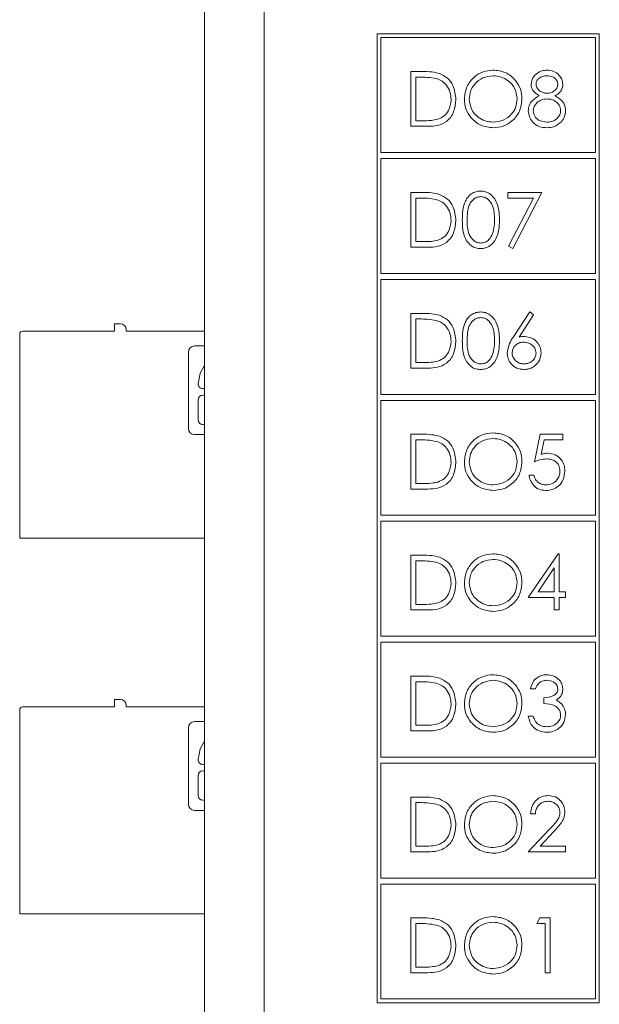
# Model space of a CAD drawing. Header units: inches. Extents: x 0.2 to 16.3, y 0.2 to 11.5.
# Tile 61 of 65: x 13.4 to 14.1, y 8.3 to 9.6. Entities that reach past the tile are written whole.
import ezdxf

# ---------------------------------------------------------------- set-up
doc = ezdxf.new("R2010")
doc.units = ezdxf.units.IN
doc.header["$MEASUREMENT"] = 0

msp = doc.modelspace()

# ---------------------------------------------------------------- linework, layer by layer
at = {"color": 7, "linetype": 'Continuous', "lineweight": 15}
for p, q in [((13.6107, 6.2974), (13.6107, 10.2134)), ((13.6897, 10.2134), (13.6897, 6.2974)), ((13.84, 9.6045), (13.84, 8.3153)), ((14.1356, 9.6045), (13.84, 9.6045)), ((14.1356, 8.3153), (14.1356, 9.6045)), ((13.845, 9.5995), (13.845, 9.4466)), ((14.1306, 9.5995), (13.845, 9.5995)), ((14.1306, 9.4466), (14.1306, 9.5995)), ((13.8851, 9.5544), (13.8998, 9.5544)), ((13.8851, 9.4815), (13.8851, 9.5544)), ((13.8968, 9.5469), (13.8917, 9.5469)), ((13.8917, 9.5469), (13.8917, 9.4889)), ((13.8917, 9.4889), (13.9, 9.4889)), ((13.9077, 9.4815), (13.8851, 9.4815)), ((13.845, 9.4466), (14.1306, 9.4466)), ((13.845, 9.4386), (13.845, 9.2857)), ((14.1306, 9.4386), (13.845, 9.4386)), ((14.1306, 9.2857), (14.1306, 9.4386)), ((13.8851, 9.3935), (13.8998, 9.3935)), ((13.8851, 9.3206), (13.8851, 9.3935)), ((13.8968, 9.386), (13.8917, 9.386)), ((13.8917, 9.386), (13.8917, 9.328)), ((14.0141, 9.3935), (14.059, 9.3935)), ((14.0141, 9.386), (14.0141, 9.3935)), ((14.0479, 9.386), (14.0141, 9.386)), ((14.015, 9.3218), (14.0479, 9.386)), ((14.059, 9.3935), (14.0207, 9.3187)), ((13.9077, 9.3206), (13.8851, 9.3206)), ((13.8917, 9.328), (13.9, 9.328)), ((14.0207, 9.3187), (14.015, 9.3218)), ((13.845, 9.2857), (14.1306, 9.2857)), ((13.845, 9.2777), (13.845, 9.1248)), ((14.1306, 9.2777), (13.845, 9.2777)), ((14.1306, 9.1248), (14.1306, 9.2777)), ((13.8851, 9.2326), (13.8998, 9.2326)), ((13.8851, 9.1597), (13.8851, 9.2326)), ((13.8917, 9.2251), (13.8917, 9.1672)), ((13.8968, 9.2251), (13.8917, 9.2251)), ((14.0213, 9.2012), (14.0431, 9.2345)), ((14.0481, 9.2305), (14.0289, 9.201)), ((14.0431, 9.2345), (14.0481, 9.2305)), ((13.4907, 9.209), (13.4907, 9.2188)), ((13.4907, 9.2188), (13.4986, 9.2188)), ((13.5064, 9.211), (13.5064, 9.209)), ((13.3647, 8.9334), (13.3647, 9.205)), ((13.3687, 9.209), (13.4907, 9.209)), ((13.5064, 9.209), (13.6107, 9.209)), ((13.5974, 9.1893), (13.6107, 9.1893)), ((13.5891, 9.0795), (13.5891, 9.181)), ((13.9077, 9.1597), (13.8851, 9.1597)), ((13.8917, 9.1672), (13.9, 9.1672)), ((13.6081, 9.1324), (13.6107, 9.1324)), ((13.6107, 9.1237), (13.6081, 9.1237)), ((13.845, 9.1248), (14.1306, 9.1248)), ((13.6019, 9.1175), (13.6019, 9.0909)), ((13.845, 9.1168), (13.845, 8.9639)), ((14.1306, 9.1168), (13.845, 9.1168)), ((14.1306, 8.9639), (14.1306, 9.1168)), ((13.6081, 9.0846), (13.6107, 9.0846)), ((13.6107, 9.0712), (13.5974, 9.0712)), ((13.8851, 9.0717), (13.8998, 9.0717)), ((13.8851, 8.9988), (13.8851, 9.0717)), ((14.0496, 9.0352), (14.0571, 9.0717)), ((14.0571, 9.0717), (14.087, 9.0717)), ((14.087, 9.0717), (14.087, 9.0642)), ((13.8917, 9.0642), (13.8917, 9.0063)), ((13.8968, 9.0642), (13.8917, 9.0642)), ((14.0622, 9.0642), (14.0583, 9.045)), ((14.087, 9.0642), (14.0622, 9.0642)), ((14.0422, 9.0175), (14.0487, 9.0175)), ((13.8917, 9.0063), (13.9, 9.0063)), ((13.9077, 8.9988), (13.8851, 8.9988)), ((13.845, 8.9639), (14.1306, 8.9639)), ((13.845, 8.9559), (13.845, 8.803)), ((14.1306, 8.9559), (13.845, 8.9559)), ((14.1306, 8.803), (14.1306, 8.9559)), ((13.6107, 8.9334), (13.3647, 8.9334)), ((13.8851, 8.9108), (13.8998, 8.9108)), ((13.8851, 8.8379), (13.8851, 8.9108)), ((14.0412, 8.8547), (14.081, 8.9127)), ((14.081, 8.9127), (14.0824, 8.9127)), ((14.0824, 8.9127), (14.0824, 8.8622)), ((13.8917, 8.9033), (13.8917, 8.8454)), ((13.8968, 8.9033), (13.8917, 8.9033)), ((14.0758, 8.8938), (14.0541, 8.8622)), ((14.0758, 8.8622), (14.0758, 8.8938)), ((14.0541, 8.8622), (14.0758, 8.8622)), ((14.0824, 8.8622), (14.0908, 8.8622)), ((14.0908, 8.8622), (14.0908, 8.8547)), ((13.8917, 8.8454), (13.9, 8.8454)), ((14.0758, 8.8547), (14.0412, 8.8547)), ((14.0758, 8.8379), (14.0758, 8.8547)), ((14.0824, 8.8547), (14.0824, 8.8379)), ((14.0908, 8.8547), (14.0824, 8.8547)), ((13.9077, 8.8379), (13.8851, 8.8379)), ((14.0824, 8.8379), (14.0758, 8.8379)), ((13.845, 8.803), (14.1306, 8.803)), ((13.845, 8.795), (13.845, 8.6421)), ((14.1306, 8.795), (13.845, 8.795)), ((14.1306, 8.6421), (14.1306, 8.795)), ((13.8851, 8.7499), (13.8998, 8.7499)), ((13.8851, 8.677), (13.8851, 8.7499)), ((13.8917, 8.7424), (13.8917, 8.6845)), ((13.8968, 8.7424), (13.8917, 8.7424)), ((14.0506, 8.7331), (14.044, 8.7331)), ((13.4907, 8.709), (13.4907, 8.7188)), ((13.4907, 8.7188), (13.4986, 8.7188)), ((14.0618, 8.7134), (14.0618, 8.7209)), ((13.3647, 8.4334), (13.3647, 8.705)), ((13.3687, 8.709), (13.4907, 8.709)), ((13.5064, 8.711), (13.5064, 8.709)), ((13.5064, 8.709), (13.6107, 8.709)), ((13.5974, 8.6893), (13.6107, 8.6893)), ((14.0412, 8.6966), (14.0478, 8.6966)), ((13.5891, 8.5795), (13.5891, 8.681)), ((13.9077, 8.677), (13.8851, 8.677)), ((13.8917, 8.6845), (13.9, 8.6845)), ((13.845, 8.6421), (14.1306, 8.6421)), ((13.845, 8.6341), (13.845, 8.4812)), ((14.1306, 8.6341), (13.845, 8.6341)), ((14.1306, 8.4812), (14.1306, 8.6341)), ((13.6081, 8.6324), (13.6107, 8.6324)), ((13.6107, 8.6237), (13.6081, 8.6237)), ((13.6019, 8.6175), (13.6019, 8.5909)), ((13.6081, 8.5846), (13.6107, 8.5846)), ((13.8851, 8.589), (13.8998, 8.589)), ((13.8851, 8.5161), (13.8851, 8.589)), ((13.6107, 8.5712), (13.5974, 8.5712)), ((13.8968, 8.5815), (13.8917, 8.5815)), ((13.8917, 8.5815), (13.8917, 8.5236)), ((14.0506, 8.5666), (14.044, 8.5666)), ((14.0412, 8.5161), (14.0695, 8.5463)), ((14.0751, 8.543), (14.0568, 8.5236)), ((13.8917, 8.5236), (13.9, 8.5236)), ((14.0568, 8.5236), (14.0908, 8.5236)), ((14.0908, 8.5236), (14.0908, 8.5161)), ((13.9077, 8.5161), (13.8851, 8.5161)), ((14.0908, 8.5161), (14.0412, 8.5161)), ((13.845, 8.4812), (14.1306, 8.4812)), ((13.845, 8.4732), (13.845, 8.3203)), ((14.1306, 8.4732), (13.845, 8.4732)), ((14.1306, 8.3203), (14.1306, 8.4732)), ((13.6107, 8.4334), (13.3647, 8.4334)), ((13.8851, 8.4281), (13.8998, 8.4281)), ((13.8851, 8.3552), (13.8851, 8.4281)), ((14.0524, 8.4206), (14.0567, 8.4281)), ((14.0567, 8.4281), (14.0702, 8.4281)), ((14.0702, 8.4281), (14.0702, 8.3552)), ((13.8968, 8.4206), (13.8917, 8.4206)), ((13.8917, 8.4206), (13.8917, 8.3627)), ((14.0637, 8.4206), (14.0524, 8.4206)), ((14.0637, 8.3552), (14.0637, 8.4206)), ((13.8917, 8.3627), (13.9, 8.3627)), ((13.9077, 8.3552), (13.8851, 8.3552)), ((14.0702, 8.3552), (14.0637, 8.3552)), ((13.845, 8.3203), (14.1306, 8.3203)), ((13.84, 8.3153), (14.1356, 8.3153))]:
    msp.add_line(p, q, dxfattribs=at)
at = {"color": 7, "linetype": 'Continuous', "lineweight": 15, "flags": 128}
for points in [[(13.6107, 9.1632), (13.6047, 9.1532), (13.6019, 9.1388)], [(13.6107, 8.6632), (13.6047, 8.6532), (13.6019, 8.6388)]]:
    msp.add_lwpolyline(points, dxfattribs=at)
at = {"color": 7, "linetype": 'Continuous', "lineweight": 15}
for centre, radius, start, end in [((13.4986, 9.211), 0.00787, 0, 90), ((13.3687, 9.205), 0.00394, 90, 180), ((13.5974, 9.181), 0.0083, 90, 180), ((13.6081, 9.1386), 0.00622, 178.6717, 270), ((13.6081, 9.1175), 0.00622, 90, 180), ((13.6081, 9.0909), 0.00622, 180, 270), ((13.5974, 9.0795), 0.0083, 180, 270), ((13.4986, 8.711), 0.00787, 0, 90), ((13.3687, 8.705), 0.00394, 90, 180), ((13.5974, 8.681), 0.0083, 90, 180), ((13.6081, 8.6386), 0.00622, 178.6717, 270), ((13.6081, 8.6175), 0.00622, 90, 180), ((13.6081, 8.5909), 0.00622, 180, 270), ((13.5974, 8.5795), 0.0083, 180, 270)]:
    msp.add_arc(centre, radius, start, end, dxfattribs=at)
for points, knots in [([(13.8998, 9.5544), (13.9042, 9.5544), (13.912, 9.5544), (13.9196, 9.5526), (13.923, 9.5518)], [0, 0, 0, 0, 0.560444, 1, 1, 1, 1]), ([(13.923, 9.5518), (13.9267, 9.55), (13.9341, 9.5464), (13.9431, 9.5341), (13.9443, 9.5235), (13.9449, 9.517)], [0, 0, 0, 0, 0.280263, 0.5607151, 1, 1, 1, 1]), ([(13.9562, 9.5176), (13.9568, 9.5232), (13.9582, 9.5345), (13.9682, 9.5473), (13.9808, 9.5549), (13.9896, 9.5558), (13.994, 9.5563)], [0, 0, 0, 0, 0.27973, 0.559326, 0.77968, 1, 1, 1, 1]), ([(13.994, 9.5563), (13.9997, 9.5557), (14.0112, 9.5545), (14.0239, 9.5441), (14.0317, 9.5314), (14.0324, 9.5224), (14.0328, 9.518)], [0, 0, 0, 0, 0.279767, 0.559359, 0.779572, 1, 1, 1, 1]), ([(14.045, 9.5375), (14.0455, 9.5405), (14.0465, 9.5463), (14.0525, 9.5524), (14.0594, 9.5557), (14.064, 9.5561), (14.0663, 9.5563)], [0, 0, 0, 0, 0.2788075, 0.5584564, 0.7791595, 1, 1, 1, 1]), ([(14.0663, 9.5563), (14.0692, 9.5559), (14.0751, 9.5553), (14.0819, 9.5505), (14.0862, 9.5442), (14.0868, 9.5396), (14.087, 9.5373)], [0, 0, 0, 0, 0.279929, 0.559624, 0.779946, 1, 1, 1, 1]), ([(13.9192, 9.5449), (13.915, 9.5456), (13.9076, 9.5469), (13.9001, 9.5469), (13.8968, 9.5469)], [0, 0, 0, 0, 0.559542, 1, 1, 1, 1]), ([(13.9384, 9.517), (13.9382, 9.5204), (13.9377, 9.5273), (13.9332, 9.5358), (13.9267, 9.542), (13.9217, 9.5439), (13.9192, 9.5449)], [0, 0, 0, 0, 0.280179, 0.559763, 0.779796, 1, 1, 1, 1]), ([(13.9943, 9.5488), (13.9897, 9.5482), (13.9805, 9.547), (13.97, 9.5389), (13.9637, 9.5285), (13.963, 9.5213), (13.9627, 9.5176)], [0, 0, 0, 0, 0.279627, 0.559351, 0.77963, 1, 1, 1, 1]), ([(14.0263, 9.518), (14.0257, 9.5226), (14.0246, 9.5319), (14.0157, 9.5419), (14.0052, 9.5477), (13.998, 9.5484), (13.9943, 9.5488)], [0, 0, 0, 0, 0.279469, 0.55887, 0.779516, 1, 1, 1, 1]), ([(14.066, 9.5488), (14.0641, 9.5486), (14.0602, 9.5484), (14.0555, 9.5457), (14.0521, 9.542), (14.0517, 9.5389), (14.0515, 9.5374)], [0, 0, 0, 0, 0.280651, 0.560567, 0.780624, 1, 1, 1, 1]), ([(14.0805, 9.5376), (14.0801, 9.5395), (14.0793, 9.5432), (14.0739, 9.5481), (14.069, 9.5485), (14.066, 9.5488)], [0, 0, 0, 0, 0.27897, 0.559918, 1, 1, 1, 1]), ([(14.0556, 9.5221), (14.0525, 9.5242), (14.0481, 9.5271), (14.0453, 9.5332), (14.0451, 9.5361), (14.045, 9.5375)], [0, 0, 0, 0, 0.557755, 0.778935, 1, 1, 1, 1]), ([(14.0515, 9.5374), (14.0519, 9.5355), (14.0527, 9.5316), (14.0571, 9.528), (14.0616, 9.5257), (14.0647, 9.5255), (14.0662, 9.5254)], [0, 0, 0, 0, 0.277719, 0.558223, 0.779072, 1, 1, 1, 1]), ([(14.0662, 9.5254), (14.0682, 9.5256), (14.072, 9.526), (14.0767, 9.529), (14.0798, 9.5331), (14.0803, 9.5361), (14.0805, 9.5376)], [0, 0, 0, 0, 0.280236, 0.560147, 0.780432, 1, 1, 1, 1]), ([(14.087, 9.5373), (14.0869, 9.5355), (14.0865, 9.5319), (14.0831, 9.5261), (14.0791, 9.5236), (14.0767, 9.5221)], [0, 0, 0, 0, 0.280159, 0.56024, 1, 1, 1, 1]), ([(13.9449, 9.517), (13.9444, 9.5115), (13.9433, 9.5006), (13.9339, 9.4876), (13.9206, 9.4819), (13.912, 9.4816), (13.9077, 9.4815)], [0, 0, 0, 0, 0.2801227, 0.5592477, 0.7788361, 1, 1, 1, 1]), ([(13.9209, 9.4908), (13.9238, 9.4921), (13.9296, 9.4946), (13.9369, 9.5038), (13.9378, 9.512), (13.9384, 9.517)], [0, 0, 0, 0, 0.280535, 0.561016, 1, 1, 1, 1]), ([(13.9946, 9.4796), (13.989, 9.4802), (13.9777, 9.4815), (13.9651, 9.4918), (13.9573, 9.5043), (13.9565, 9.5132), (13.9562, 9.5176)], [0, 0, 0, 0, 0.279663, 0.559353, 0.779635, 1, 1, 1, 1]), ([(13.9627, 9.5176), (13.9633, 9.513), (13.9644, 9.5038), (13.9732, 9.4939), (13.9835, 9.488), (13.9907, 9.4874), (13.9943, 9.4871)], [0, 0, 0, 0, 0.2794154, 0.559077, 0.7794785, 1, 1, 1, 1]), ([(13.9943, 9.4871), (13.999, 9.4876), (14.0082, 9.4887), (14.019, 9.4966), (14.0253, 9.507), (14.0259, 9.5143), (14.0263, 9.518)], [0, 0, 0, 0, 0.27983, 0.559389, 0.779656, 1, 1, 1, 1]), ([(14.0328, 9.518), (14.0322, 9.5123), (14.0309, 9.501), (14.0205, 9.4884), (14.0079, 9.4807), (13.999, 9.48), (13.9946, 9.4796)], [0, 0, 0, 0, 0.279631, 0.5593432, 0.779597, 1, 1, 1, 1]), ([(14.0412, 9.5021), (14.0415, 9.5045), (14.0419, 9.5094), (14.0468, 9.517), (14.0523, 9.5201), (14.0556, 9.5221)], [0, 0, 0, 0, 0.279986, 0.559904, 1, 1, 1, 1]), ([(14.0664, 9.5179), (14.0638, 9.5177), (14.0587, 9.5173), (14.0527, 9.5132), (14.0485, 9.5079), (14.048, 9.5039), (14.0478, 9.5019)], [0, 0, 0, 0, 0.2802828, 0.5601379, 0.7802963, 1, 1, 1, 1]), ([(14.0842, 9.5026), (14.0838, 9.505), (14.0829, 9.5099), (14.0778, 9.5147), (14.0721, 9.5175), (14.0683, 9.5178), (14.0664, 9.5179)], [0, 0, 0, 0, 0.2783045, 0.5585104, 0.7791469, 1, 1, 1, 1]), ([(14.0767, 9.5221), (14.0808, 9.5196), (14.0866, 9.5161), (14.0903, 9.5083), (14.0906, 9.5046), (14.0908, 9.5027)], [0, 0, 0, 0, 0.558267, 0.779087, 1, 1, 1, 1]), ([(14.0659, 9.4796), (14.0624, 9.4798), (14.0553, 9.4803), (14.0471, 9.4862), (14.0422, 9.4939), (14.0415, 9.4994), (14.0412, 9.5021)], [0, 0, 0, 0, 0.280545, 0.559269, 0.779817, 1, 1, 1, 1]), ([(14.0478, 9.5019), (14.0482, 9.4995), (14.049, 9.4946), (14.0557, 9.4882), (14.0621, 9.4875), (14.066, 9.4871)], [0, 0, 0, 0, 0.279832, 0.560198, 1, 1, 1, 1]), ([(14.066, 9.4871), (14.0685, 9.4872), (14.0735, 9.4876), (14.0795, 9.4914), (14.0835, 9.4967), (14.084, 9.5006), (14.0842, 9.5026)], [0, 0, 0, 0, 0.280602, 0.55996, 0.780182, 1, 1, 1, 1]), ([(14.0908, 9.5027), (14.0905, 9.4996), (14.09, 9.4941), (14.0867, 9.4896), (14.0853, 9.4876)], [0, 0, 0, 0, 0.559342, 1, 1, 1, 1]), ([(13.9, 9.4889), (13.904, 9.4889), (13.911, 9.4889), (13.9178, 9.4902), (13.9209, 9.4908)], [0, 0, 0, 0, 0.560426, 1, 1, 1, 1]), ([(14.0853, 9.4876), (14.0821, 9.4849), (14.0765, 9.4801), (14.0691, 9.4798), (14.0659, 9.4796)], [0, 0, 0, 0, 0.557758, 1, 1, 1, 1]), ([(13.9534, 9.357), (13.9536, 9.3657), (13.954, 9.3766), (13.9608, 9.3876), (13.9655, 9.3919), (13.9713, 9.3948), (13.9756, 9.3952), (13.9777, 9.3954)], [0, 0, 0, 0, 0.498702, 0.624175, 0.749467, 0.874746, 1, 1, 1, 1]), ([(13.9777, 9.3954), (13.9799, 9.3952), (13.9842, 9.3948), (13.992, 9.391), (14.0018, 9.3789), (14.0025, 9.3658), (14.0029, 9.357)], [0, 0, 0, 0, 0.1256, 0.251197, 0.500581, 1, 1, 1, 1]), ([(13.9192, 9.384), (13.915, 9.3847), (13.9076, 9.386), (13.9001, 9.386), (13.8968, 9.386)], [0, 0, 0, 0, 0.559543, 1, 1, 1, 1]), ([(13.8998, 9.3935), (13.9042, 9.3935), (13.912, 9.3935), (13.9196, 9.3917), (13.923, 9.3909)], [0, 0, 0, 0, 0.560444, 1, 1, 1, 1]), ([(13.9384, 9.3561), (13.9382, 9.3595), (13.9377, 9.3664), (13.9332, 9.3749), (13.9267, 9.3811), (13.9217, 9.383), (13.9192, 9.384)], [0, 0, 0, 0, 0.2801784, 0.559766, 0.7797984, 1, 1, 1, 1]), ([(13.923, 9.3909), (13.9267, 9.3891), (13.9341, 9.3855), (13.9431, 9.3732), (13.9443, 9.3626), (13.9449, 9.3561)], [0, 0, 0, 0, 0.280265, 0.560715, 1, 1, 1, 1]), ([(13.9779, 9.3879), (13.9763, 9.3877), (13.9729, 9.3874), (13.9685, 9.3848), (13.965, 9.3812), (13.9601, 9.3723), (13.96, 9.3638), (13.9599, 9.357)], [0, 0, 0, 0, 0.125139, 0.250418, 0.37552, 0.500849, 1, 1, 1, 1]), ([(13.9964, 9.357), (13.9961, 9.3638), (13.9957, 9.3739), (13.9889, 9.384), (13.983, 9.3874), (13.9796, 9.3877), (13.9779, 9.3879)], [0, 0, 0, 0, 0.500071, 0.749022, 0.874598, 1, 1, 1, 1]), ([(13.9449, 9.3561), (13.9444, 9.3506), (13.9433, 9.3397), (13.9339, 9.3267), (13.9206, 9.321), (13.912, 9.3207), (13.9077, 9.3206)], [0, 0, 0, 0, 0.280125, 0.559247, 0.778837, 1, 1, 1, 1]), ([(13.9209, 9.3299), (13.9238, 9.3312), (13.9296, 9.3337), (13.9369, 9.3429), (13.9378, 9.3511), (13.9384, 9.3561)], [0, 0, 0, 0, 0.2805379, 0.5610154, 1, 1, 1, 1]), ([(13.9777, 9.3187), (13.9756, 9.3189), (13.9713, 9.3192), (13.9636, 9.323), (13.954, 9.3353), (13.9536, 9.3483), (13.9534, 9.357)], [0, 0, 0, 0, 0.1255507, 0.2510905, 0.5002511, 1, 1, 1, 1]), ([(13.9599, 9.357), (13.9599, 9.3502), (13.96, 9.34), (13.967, 9.3301), (13.9729, 9.3267), (13.9763, 9.3264), (13.9779, 9.3262)], [0, 0, 0, 0, 0.50029, 0.749087, 0.874606, 1, 1, 1, 1]), ([(14.0029, 9.357), (14.0025, 9.3482), (14.0019, 9.3351), (13.992, 9.323), (13.9842, 9.3192), (13.9799, 9.3189), (13.9777, 9.3187)], [0, 0, 0, 0, 0.499406, 0.748743, 0.874373, 1, 1, 1, 1]), ([(13.9936, 9.3387), (13.9945, 9.3421), (13.9962, 9.3481), (13.9963, 9.3543), (13.9964, 9.357)], [0, 0, 0, 0, 0.559596, 1, 1, 1, 1]), ([(13.9, 9.328), (13.904, 9.328), (13.911, 9.328), (13.9178, 9.3293), (13.9209, 9.3299)], [0, 0, 0, 0, 0.560426, 1, 1, 1, 1]), ([(13.9779, 9.3262), (13.9799, 9.3264), (13.9839, 9.3269), (13.9901, 9.3311), (13.9923, 9.3358), (13.9936, 9.3387)], [0, 0, 0, 0, 0.280257, 0.560781, 1, 1, 1, 1]), ([(13.9192, 9.2231), (13.915, 9.2238), (13.9076, 9.2251), (13.9001, 9.2251), (13.8968, 9.2251)], [0, 0, 0, 0, 0.559542, 1, 1, 1, 1]), ([(13.8998, 9.2326), (13.9042, 9.2326), (13.912, 9.2326), (13.9196, 9.2308), (13.923, 9.23)], [0, 0, 0, 0, 0.560444, 1, 1, 1, 1]), ([(13.923, 9.23), (13.9267, 9.2282), (13.9341, 9.2246), (13.9431, 9.2123), (13.9443, 9.2017), (13.9449, 9.1952)], [0, 0, 0, 0, 0.280263, 0.5607151, 1, 1, 1, 1]), ([(13.9534, 9.1961), (13.9536, 9.2048), (13.954, 9.2157), (13.9608, 9.2267), (13.9655, 9.231), (13.9713, 9.2339), (13.9756, 9.2343), (13.9777, 9.2345)], [0, 0, 0, 0, 0.498701, 0.624177, 0.749468, 0.874745, 1, 1, 1, 1]), ([(13.9779, 9.227), (13.9763, 9.2268), (13.9729, 9.2265), (13.9685, 9.2239), (13.965, 9.2203), (13.9601, 9.2114), (13.96, 9.2029), (13.9599, 9.1961)], [0, 0, 0, 0, 0.12514, 0.250419, 0.375518, 0.500848, 1, 1, 1, 1]), ([(13.9777, 9.2345), (13.9799, 9.2343), (13.9842, 9.2339), (13.992, 9.2301), (14.0018, 9.218), (14.0025, 9.2049), (14.0029, 9.1961)], [0, 0, 0, 0, 0.1256, 0.251197, 0.500581, 1, 1, 1, 1]), ([(13.9964, 9.1961), (13.9961, 9.2029), (13.9957, 9.213), (13.9889, 9.2231), (13.983, 9.2265), (13.9796, 9.2268), (13.9779, 9.227)], [0, 0, 0, 0, 0.500071, 0.74902, 0.874598, 1, 1, 1, 1]), ([(13.9384, 9.1952), (13.9382, 9.1986), (13.9377, 9.2055), (13.9332, 9.214), (13.9267, 9.2202), (13.9217, 9.2221), (13.9192, 9.2231)], [0, 0, 0, 0, 0.280179, 0.559763, 0.779796, 1, 1, 1, 1]), ([(14.0132, 9.18), (14.0139, 9.1843), (14.0152, 9.1919), (14.0194, 9.1983), (14.0213, 9.2012)], [0, 0, 0, 0, 0.558273, 1, 1, 1, 1]), ([(14.0289, 9.201), (14.0303, 9.2013), (14.0328, 9.2017), (14.0353, 9.2017), (14.0364, 9.2017)], [0, 0, 0, 0, 0.559909, 1, 1, 1, 1]), ([(14.0364, 9.2017), (14.0396, 9.2014), (14.046, 9.2006), (14.0531, 9.1948), (14.0574, 9.1877), (14.0578, 9.1826), (14.0581, 9.1801)], [0, 0, 0, 0, 0.279639, 0.559326, 0.779527, 1, 1, 1, 1]), ([(13.9449, 9.1952), (13.9444, 9.1897), (13.9433, 9.1788), (13.9339, 9.1658), (13.9206, 9.1601), (13.912, 9.1598), (13.9077, 9.1597)], [0, 0, 0, 0, 0.2801227, 0.5592477, 0.7788361, 1, 1, 1, 1]), ([(13.9209, 9.169), (13.9238, 9.1703), (13.9296, 9.1728), (13.9369, 9.182), (13.9378, 9.1902), (13.9384, 9.1952)], [0, 0, 0, 0, 0.280535, 0.561016, 1, 1, 1, 1]), ([(13.9777, 9.1578), (13.9756, 9.158), (13.9713, 9.1583), (13.9636, 9.1621), (13.954, 9.1744), (13.9536, 9.1874), (13.9534, 9.1961)], [0, 0, 0, 0, 0.1255512, 0.2510898, 0.5002506, 1, 1, 1, 1]), ([(13.9599, 9.1961), (13.9599, 9.1893), (13.96, 9.1791), (13.967, 9.1692), (13.9729, 9.1658), (13.9763, 9.1655), (13.9779, 9.1653)], [0, 0, 0, 0, 0.500293, 0.749086, 0.874607, 1, 1, 1, 1]), ([(14.0029, 9.1961), (14.0025, 9.1874), (14.0019, 9.1742), (13.992, 9.1621), (13.9842, 9.1583), (13.9799, 9.158), (13.9777, 9.1578)], [0, 0, 0, 0, 0.499407, 0.748742, 0.874372, 1, 1, 1, 1]), ([(13.9936, 9.1778), (13.9945, 9.1812), (13.9962, 9.1872), (13.9963, 9.1934), (13.9964, 9.1961)], [0, 0, 0, 0, 0.559599, 1, 1, 1, 1]), ([(14.035, 9.1943), (14.0328, 9.1941), (14.0284, 9.1937), (14.0233, 9.1898), (14.0202, 9.185), (14.0199, 9.1815), (14.0197, 9.1797)], [0, 0, 0, 0, 0.280128, 0.559513, 0.779719, 1, 1, 1, 1]), ([(14.0515, 9.1797), (14.0512, 9.182), (14.0505, 9.1866), (14.0457, 9.1912), (14.0404, 9.1939), (14.0368, 9.1941), (14.035, 9.1943)], [0, 0, 0, 0, 0.278756, 0.558604, 0.779147, 1, 1, 1, 1]), ([(13.9779, 9.1653), (13.9799, 9.1655), (13.9839, 9.166), (13.9901, 9.1702), (13.9923, 9.1749), (13.9936, 9.1778)], [0, 0, 0, 0, 0.280256, 0.560781, 1, 1, 1, 1]), ([(14.0353, 9.1578), (14.032, 9.1582), (14.0255, 9.159), (14.0181, 9.1649), (14.0139, 9.1723), (14.0134, 9.1774), (14.0132, 9.18)], [0, 0, 0, 0, 0.2796693, 0.5590832, 0.7795573, 1, 1, 1, 1]), ([(14.0197, 9.1797), (14.02, 9.1775), (14.0207, 9.173), (14.0252, 9.1684), (14.0303, 9.1657), (14.0339, 9.1654), (14.0356, 9.1653)], [0, 0, 0, 0, 0.27906, 0.558821, 0.779304, 1, 1, 1, 1]), ([(14.0581, 9.1801), (14.0577, 9.1768), (14.0569, 9.1701), (14.0507, 9.1627), (14.0431, 9.1585), (14.0379, 9.158), (14.0353, 9.1578)], [0, 0, 0, 0, 0.2796325, 0.5589593, 0.7794778, 1, 1, 1, 1]), ([(14.0356, 9.1653), (14.0379, 9.1655), (14.0423, 9.166), (14.0475, 9.1697), (14.051, 9.1745), (14.0513, 9.178), (14.0515, 9.1797)], [0, 0, 0, 0, 0.280017, 0.559853, 0.77999, 1, 1, 1, 1]), ([(13.9, 9.1672), (13.904, 9.1671), (13.911, 9.1671), (13.9178, 9.1684), (13.9209, 9.169)], [0, 0, 0, 0, 0.560426, 1, 1, 1, 1]), ([(13.8998, 9.0717), (13.9042, 9.0717), (13.912, 9.0717), (13.9196, 9.0699), (13.923, 9.0691)], [0, 0, 0, 0, 0.560444, 1, 1, 1, 1]), ([(13.923, 9.0691), (13.9267, 9.0673), (13.9341, 9.0637), (13.9431, 9.0514), (13.9443, 9.0408), (13.9449, 9.0343)], [0, 0, 0, 0, 0.280265, 0.560715, 1, 1, 1, 1]), ([(13.9562, 9.0349), (13.9568, 9.0405), (13.9582, 9.0518), (13.9682, 9.0646), (13.9808, 9.0722), (13.9896, 9.0731), (13.994, 9.0736)], [0, 0, 0, 0, 0.279732, 0.559327, 0.77968, 1, 1, 1, 1]), ([(13.994, 9.0736), (13.9997, 9.073), (14.0112, 9.0718), (14.0239, 9.0614), (14.0317, 9.0487), (14.0324, 9.0397), (14.0328, 9.0353)], [0, 0, 0, 0, 0.279767, 0.559359, 0.779569, 1, 1, 1, 1]), ([(13.9192, 9.0622), (13.915, 9.0629), (13.9076, 9.0642), (13.9001, 9.0642), (13.8968, 9.0642)], [0, 0, 0, 0, 0.559543, 1, 1, 1, 1]), ([(13.9384, 9.0343), (13.9382, 9.0377), (13.9377, 9.0446), (13.9332, 9.0531), (13.9267, 9.0593), (13.9217, 9.0612), (13.9192, 9.0622)], [0, 0, 0, 0, 0.2801784, 0.559766, 0.7797984, 1, 1, 1, 1]), ([(13.9943, 9.0661), (13.9897, 9.0655), (13.9805, 9.0643), (13.97, 9.0562), (13.9637, 9.0458), (13.963, 9.0386), (13.9627, 9.0349)], [0, 0, 0, 0, 0.279627, 0.559349, 0.77963, 1, 1, 1, 1]), ([(14.0263, 9.0353), (14.0257, 9.0399), (14.0246, 9.0492), (14.0157, 9.0592), (14.0052, 9.065), (13.998, 9.0657), (13.9943, 9.0661)], [0, 0, 0, 0, 0.279466, 0.55887, 0.779516, 1, 1, 1, 1]), ([(14.0583, 9.045), (14.0599, 9.0455), (14.0627, 9.0462), (14.0656, 9.0464), (14.0669, 9.0465)], [0, 0, 0, 0, 0.560063, 1, 1, 1, 1]), ([(14.0669, 9.0465), (14.0704, 9.0461), (14.0773, 9.0453), (14.085, 9.0388), (14.0893, 9.0308), (14.0897, 9.0253), (14.0898, 9.0226)], [0, 0, 0, 0, 0.279688, 0.5590262, 0.7792938, 1, 1, 1, 1]), ([(13.9449, 9.0343), (13.9444, 9.0288), (13.9433, 9.0179), (13.9339, 9.0049), (13.9206, 8.9992), (13.912, 8.9989), (13.9077, 8.9988)], [0, 0, 0, 0, 0.280125, 0.559247, 0.778837, 1, 1, 1, 1]), ([(13.9209, 9.0081), (13.9238, 9.0094), (13.9296, 9.0119), (13.9369, 9.0211), (13.9378, 9.0293), (13.9384, 9.0343)], [0, 0, 0, 0, 0.2805379, 0.5610154, 1, 1, 1, 1]), ([(13.9946, 8.9969), (13.989, 8.9975), (13.9777, 8.9988), (13.9651, 9.0091), (13.9573, 9.0216), (13.9565, 9.0305), (13.9562, 9.0349)], [0, 0, 0, 0, 0.2796637, 0.559354, 0.7796371, 1, 1, 1, 1]), ([(13.9627, 9.0349), (13.9633, 9.0303), (13.9644, 9.0212), (13.9732, 9.0112), (13.9835, 9.0053), (13.9907, 9.0047), (13.9943, 9.0044)], [0, 0, 0, 0, 0.279416, 0.559076, 0.779478, 1, 1, 1, 1]), ([(13.9943, 9.0044), (13.999, 9.0049), (14.0082, 9.006), (14.019, 9.014), (14.0253, 9.0243), (14.0259, 9.0316), (14.0263, 9.0353)], [0, 0, 0, 0, 0.279829, 0.559388, 0.779653, 1, 1, 1, 1]), ([(14.0328, 9.0353), (14.0322, 9.0296), (14.0309, 9.0183), (14.0205, 9.0057), (14.0079, 8.998), (13.999, 8.9973), (13.9946, 8.9969)], [0, 0, 0, 0, 0.279629, 0.559343, 0.779597, 1, 1, 1, 1]), ([(14.0657, 9.039), (14.0626, 9.0387), (14.0571, 9.0381), (14.0519, 9.0361), (14.0496, 9.0352)], [0, 0, 0, 0, 0.559417, 1, 1, 1, 1]), ([(14.0833, 9.0229), (14.083, 9.0254), (14.0825, 9.0304), (14.0776, 9.0359), (14.0716, 9.0386), (14.0677, 9.0389), (14.0657, 9.039)], [0, 0, 0, 0, 0.279537, 0.558615, 0.779047, 1, 1, 1, 1]), ([(14.0644, 8.9969), (14.0613, 8.9972), (14.055, 8.9979), (14.048, 9.0034), (14.0436, 9.0102), (14.0426, 9.0151), (14.0422, 9.0175)], [0, 0, 0, 0, 0.279624, 0.559018, 0.779379, 1, 1, 1, 1]), ([(14.0487, 9.0175), (14.0493, 9.0154), (14.0504, 9.0113), (14.0548, 9.0071), (14.0598, 9.0048), (14.0631, 9.0045), (14.0648, 9.0044)], [0, 0, 0, 0, 0.28005, 0.559166, 0.779584, 1, 1, 1, 1]), ([(14.0898, 9.0226), (14.0894, 9.0188), (14.0886, 9.0113), (14.082, 9.0025), (14.0733, 8.9976), (14.0674, 8.9971), (14.0644, 8.9969)], [0, 0, 0, 0, 0.279864, 0.559273, 0.779424, 1, 1, 1, 1]), ([(14.0648, 9.0044), (14.0675, 9.0047), (14.073, 9.0053), (14.0791, 9.0103), (14.0828, 9.0164), (14.0831, 9.0207), (14.0833, 9.0229)], [0, 0, 0, 0, 0.279617, 0.559356, 0.779557, 1, 1, 1, 1]), ([(13.9, 9.0063), (13.904, 9.0062), (13.911, 9.0062), (13.9178, 9.0075), (13.9209, 9.0081)], [0, 0, 0, 0, 0.560426, 1, 1, 1, 1]), ([(13.8998, 8.9108), (13.9042, 8.9108), (13.912, 8.9108), (13.9196, 8.909), (13.923, 8.9082)], [0, 0, 0, 0, 0.560444, 1, 1, 1, 1]), ([(13.9562, 8.874), (13.9568, 8.8796), (13.9582, 8.8909), (13.9682, 8.9037), (13.9808, 8.9113), (13.9896, 8.9122), (13.994, 8.9127)], [0, 0, 0, 0, 0.279731, 0.559327, 0.77968, 1, 1, 1, 1]), ([(13.994, 8.9127), (13.9997, 8.9121), (14.0112, 8.9109), (14.0239, 8.9005), (14.0317, 8.8878), (14.0324, 8.8788), (14.0328, 8.8744)], [0, 0, 0, 0, 0.279767, 0.559358, 0.779571, 1, 1, 1, 1]), ([(13.9192, 8.9013), (13.915, 8.902), (13.9076, 8.9033), (13.9001, 8.9033), (13.8968, 8.9033)], [0, 0, 0, 0, 0.559543, 1, 1, 1, 1]), ([(13.9384, 8.8734), (13.9382, 8.8768), (13.9377, 8.8837), (13.9332, 8.8922), (13.9267, 8.8984), (13.9217, 8.9003), (13.9192, 8.9013)], [0, 0, 0, 0, 0.2801768, 0.5597649, 0.7797963, 1, 1, 1, 1]), ([(13.923, 8.9082), (13.9267, 8.9064), (13.9341, 8.9028), (13.9431, 8.8905), (13.9443, 8.8799), (13.9449, 8.8734)], [0, 0, 0, 0, 0.280264, 0.560714, 1, 1, 1, 1]), ([(13.9943, 8.9052), (13.9897, 8.9046), (13.9805, 8.9034), (13.97, 8.8953), (13.9637, 8.8849), (13.963, 8.8777), (13.9627, 8.874)], [0, 0, 0, 0, 0.279627, 0.559349, 0.77963, 1, 1, 1, 1]), ([(14.0263, 8.8744), (14.0257, 8.879), (14.0246, 8.8883), (14.0157, 8.8983), (14.0052, 8.9041), (13.998, 8.9048), (13.9943, 8.9052)], [0, 0, 0, 0, 0.279468, 0.55887, 0.779516, 1, 1, 1, 1]), ([(13.9449, 8.8734), (13.9444, 8.8679), (13.9433, 8.857), (13.9339, 8.844), (13.9206, 8.8383), (13.912, 8.838), (13.9077, 8.8379)], [0, 0, 0, 0, 0.280124, 0.559248, 0.778836, 1, 1, 1, 1]), ([(13.9209, 8.8472), (13.9238, 8.8485), (13.9296, 8.851), (13.9369, 8.8603), (13.9378, 8.8684), (13.9384, 8.8734)], [0, 0, 0, 0, 0.280536, 0.561014, 1, 1, 1, 1]), ([(13.9946, 8.836), (13.989, 8.8366), (13.9777, 8.8379), (13.9651, 8.8482), (13.9573, 8.8607), (13.9565, 8.8696), (13.9562, 8.874)], [0, 0, 0, 0, 0.2796633, 0.5593541, 0.7796361, 1, 1, 1, 1]), ([(13.9627, 8.874), (13.9633, 8.8694), (13.9644, 8.8603), (13.9732, 8.8503), (13.9835, 8.8444), (13.9907, 8.8438), (13.9943, 8.8435)], [0, 0, 0, 0, 0.279416, 0.559076, 0.779478, 1, 1, 1, 1]), ([(13.9943, 8.8435), (13.999, 8.844), (14.0082, 8.8451), (14.019, 8.8531), (14.0253, 8.8634), (14.0259, 8.8707), (14.0263, 8.8744)], [0, 0, 0, 0, 0.27983, 0.559389, 0.779653, 1, 1, 1, 1]), ([(14.0328, 8.8744), (14.0322, 8.8687), (14.0309, 8.8574), (14.0205, 8.8448), (14.0079, 8.8371), (13.999, 8.8364), (13.9946, 8.836)], [0, 0, 0, 0, 0.27963, 0.559343, 0.779597, 1, 1, 1, 1]), ([(13.9, 8.8454), (13.904, 8.8453), (13.911, 8.8453), (13.9178, 8.8466), (13.9209, 8.8472)], [0, 0, 0, 0, 0.560426, 1, 1, 1, 1]), ([(13.9192, 8.7404), (13.915, 8.7411), (13.9076, 8.7424), (13.9001, 8.7424), (13.8968, 8.7424)], [0, 0, 0, 0, 0.559543, 1, 1, 1, 1]), ([(13.8998, 8.7499), (13.9042, 8.7499), (13.912, 8.7499), (13.9196, 8.7481), (13.923, 8.7473)], [0, 0, 0, 0, 0.560444, 1, 1, 1, 1]), ([(13.9384, 8.7125), (13.9382, 8.7159), (13.9377, 8.7228), (13.9332, 8.7314), (13.9267, 8.7375), (13.9217, 8.7394), (13.9192, 8.7404)], [0, 0, 0, 0, 0.2801768, 0.5597649, 0.7797963, 1, 1, 1, 1]), ([(13.923, 8.7473), (13.9267, 8.7455), (13.9341, 8.7419), (13.9431, 8.7296), (13.9443, 8.719), (13.9449, 8.7125)], [0, 0, 0, 0, 0.280264, 0.560714, 1, 1, 1, 1]), ([(13.9562, 8.7131), (13.9568, 8.7187), (13.9582, 8.73), (13.9682, 8.7428), (13.9808, 8.7504), (13.9896, 8.7513), (13.994, 8.7518)], [0, 0, 0, 0, 0.279731, 0.559327, 0.77968, 1, 1, 1, 1]), ([(13.9943, 8.7443), (13.9897, 8.7437), (13.9805, 8.7425), (13.97, 8.7344), (13.9637, 8.724), (13.963, 8.7168), (13.9627, 8.7131)], [0, 0, 0, 0, 0.279627, 0.559349, 0.77963, 1, 1, 1, 1]), ([(13.994, 8.7518), (13.9997, 8.7512), (14.0112, 8.75), (14.0239, 8.7396), (14.0317, 8.7269), (14.0324, 8.718), (14.0328, 8.7135)], [0, 0, 0, 0, 0.279767, 0.559358, 0.779571, 1, 1, 1, 1]), ([(14.0263, 8.7135), (14.0257, 8.7181), (14.0246, 8.7274), (14.0157, 8.7374), (14.0052, 8.7432), (13.998, 8.7439), (13.9943, 8.7443)], [0, 0, 0, 0, 0.279468, 0.55887, 0.779516, 1, 1, 1, 1]), ([(14.044, 8.7331), (14.0449, 8.7359), (14.0465, 8.7415), (14.0521, 8.7477), (14.0589, 8.7512), (14.0634, 8.7516), (14.0657, 8.7518)], [0, 0, 0, 0, 0.280288, 0.55968, 0.779746, 1, 1, 1, 1]), ([(14.0658, 8.7443), (14.0639, 8.7441), (14.0601, 8.7438), (14.0541, 8.7402), (14.0519, 8.7358), (14.0506, 8.7331)], [0, 0, 0, 0, 0.280636, 0.560364, 1, 1, 1, 1]), ([(14.0657, 8.7518), (14.0687, 8.7514), (14.0746, 8.7508), (14.0817, 8.7461), (14.0861, 8.7398), (14.0867, 8.7351), (14.087, 8.7328)], [0, 0, 0, 0, 0.280085, 0.559868, 0.780099, 1, 1, 1, 1]), ([(14.0805, 8.7328), (14.0801, 8.7348), (14.0794, 8.7386), (14.0738, 8.7433), (14.0688, 8.7439), (14.0658, 8.7443)], [0, 0, 0, 0, 0.27886, 0.560076, 1, 1, 1, 1]), ([(14.0618, 8.7209), (14.0659, 8.7213), (14.0721, 8.7219), (14.0781, 8.7261), (14.0802, 8.7298), (14.0804, 8.7318), (14.0805, 8.7328)], [0, 0, 0, 0, 0.499418, 0.749017, 0.874544, 1, 1, 1, 1]), ([(14.087, 8.7328), (14.0869, 8.7311), (14.0867, 8.7278), (14.0841, 8.7222), (14.0806, 8.7195), (14.0785, 8.7178)], [0, 0, 0, 0, 0.280507, 0.560791, 1, 1, 1, 1]), ([(13.9946, 8.6751), (13.989, 8.6757), (13.9777, 8.677), (13.9651, 8.6873), (13.9573, 8.6998), (13.9565, 8.7087), (13.9562, 8.7131)], [0, 0, 0, 0, 0.2796633, 0.5593541, 0.7796361, 1, 1, 1, 1]), ([(13.9627, 8.7131), (13.9633, 8.7085), (13.9644, 8.6994), (13.9732, 8.6894), (13.9835, 8.6835), (13.9907, 8.6829), (13.9943, 8.6826)], [0, 0, 0, 0, 0.279416, 0.559076, 0.779478, 1, 1, 1, 1]), ([(13.9943, 8.6826), (13.999, 8.6831), (14.0082, 8.6842), (14.019, 8.6922), (14.0253, 8.7026), (14.0259, 8.7098), (14.0263, 8.7135)], [0, 0, 0, 0, 0.27983, 0.559389, 0.779653, 1, 1, 1, 1]), ([(14.0328, 8.7135), (14.0322, 8.7078), (14.0309, 8.6965), (14.0205, 8.6839), (14.0079, 8.6762), (13.999, 8.6755), (13.9946, 8.6751)], [0, 0, 0, 0, 0.27963, 0.559343, 0.779597, 1, 1, 1, 1]), ([(14.0842, 8.698), (14.0841, 8.6993), (14.0839, 8.7018), (14.0816, 8.7064), (14.0749, 8.7127), (14.067, 8.7131), (14.0618, 8.7134)], [0, 0, 0, 0, 0.125587, 0.251191, 0.500605, 1, 1, 1, 1]), ([(14.0785, 8.7178), (14.0802, 8.7169), (14.0832, 8.7153), (14.0855, 8.7127), (14.0864, 8.7116)], [0, 0, 0, 0, 0.559796, 1, 1, 1, 1]), ([(13.9449, 8.7125), (13.9444, 8.707), (13.9433, 8.6961), (13.9339, 8.6831), (13.9206, 8.6774), (13.912, 8.6771), (13.9077, 8.677)], [0, 0, 0, 0, 0.2801238, 0.5592476, 0.7788364, 1, 1, 1, 1]), ([(13.9209, 8.6863), (13.9238, 8.6876), (13.9296, 8.6901), (13.9369, 8.6994), (13.9378, 8.7075), (13.9384, 8.7125)], [0, 0, 0, 0, 0.280536, 0.561014, 1, 1, 1, 1]), ([(14.0864, 8.7116), (14.0878, 8.7094), (14.0903, 8.7054), (14.0906, 8.7007), (14.0908, 8.6986)], [0, 0, 0, 0, 0.5594198, 1, 1, 1, 1]), ([(14.0655, 8.6751), (14.0622, 8.6754), (14.0555, 8.676), (14.0476, 8.6816), (14.043, 8.689), (14.0418, 8.6941), (14.0412, 8.6966)], [0, 0, 0, 0, 0.279886, 0.558978, 0.779264, 1, 1, 1, 1]), ([(14.0478, 8.6966), (14.0484, 8.6945), (14.0496, 8.6907), (14.0523, 8.6878), (14.0535, 8.6865)], [0, 0, 0, 0, 0.560693, 1, 1, 1, 1]), ([(14.0535, 8.6865), (14.0556, 8.6852), (14.0593, 8.6829), (14.0637, 8.6827), (14.0657, 8.6826)], [0, 0, 0, 0, 0.558748, 1, 1, 1, 1]), ([(14.0908, 8.6986), (14.0902, 8.6951), (14.0892, 8.6879), (14.0824, 8.68), (14.074, 8.6758), (14.0684, 8.6753), (14.0655, 8.6751)], [0, 0, 0, 0, 0.279304, 0.558838, 0.779277, 1, 1, 1, 1]), ([(14.0657, 8.6826), (14.0682, 8.6828), (14.0732, 8.6831), (14.0793, 8.6869), (14.0835, 8.6921), (14.084, 8.696), (14.0842, 8.698)], [0, 0, 0, 0, 0.280599, 0.560151, 0.780302, 1, 1, 1, 1]), ([(13.9, 8.6845), (13.904, 8.6844), (13.911, 8.6844), (13.9178, 8.6857), (13.9209, 8.6863)], [0, 0, 0, 0, 0.560426, 1, 1, 1, 1]), ([(13.8998, 8.589), (13.9042, 8.589), (13.912, 8.589), (13.9196, 8.5872), (13.923, 8.5864)], [0, 0, 0, 0, 0.560444, 1, 1, 1, 1]), ([(13.923, 8.5864), (13.9267, 8.5846), (13.9341, 8.581), (13.9431, 8.5687), (13.9443, 8.5581), (13.9449, 8.5516)], [0, 0, 0, 0, 0.280265, 0.560714, 1, 1, 1, 1]), ([(13.9562, 8.5522), (13.9568, 8.5578), (13.9582, 8.5691), (13.9682, 8.5819), (13.9808, 8.5895), (13.9896, 8.5904), (13.994, 8.5909)], [0, 0, 0, 0, 0.279731, 0.559327, 0.77968, 1, 1, 1, 1]), ([(13.9943, 8.5834), (13.9897, 8.5828), (13.9805, 8.5816), (13.97, 8.5735), (13.9637, 8.5631), (13.963, 8.5559), (13.9627, 8.5522)], [0, 0, 0, 0, 0.279627, 0.55935, 0.77963, 1, 1, 1, 1]), ([(13.994, 8.5909), (13.9997, 8.5903), (14.0112, 8.5891), (14.0239, 8.5787), (14.0317, 8.566), (14.0324, 8.5571), (14.0328, 8.5526)], [0, 0, 0, 0, 0.279767, 0.559358, 0.779571, 1, 1, 1, 1]), ([(14.0263, 8.5526), (14.0257, 8.5572), (14.0246, 8.5665), (14.0157, 8.5765), (14.0052, 8.5823), (13.998, 8.583), (13.9943, 8.5834)], [0, 0, 0, 0, 0.279468, 0.55887, 0.779516, 1, 1, 1, 1]), ([(14.044, 8.5666), (14.0445, 8.5701), (14.0453, 8.5772), (14.0515, 8.5853), (14.0594, 8.5902), (14.065, 8.5906), (14.0678, 8.5909)], [0, 0, 0, 0, 0.280029, 0.559515, 0.779667, 1, 1, 1, 1]), ([(14.0675, 8.5834), (14.065, 8.5831), (14.06, 8.5826), (14.0544, 8.5781), (14.0513, 8.5724), (14.0508, 8.5685), (14.0506, 8.5666)], [0, 0, 0, 0, 0.279699, 0.558846, 0.779175, 1, 1, 1, 1]), ([(14.0833, 8.5686), (14.083, 8.5709), (14.0824, 8.5754), (14.0779, 8.5801), (14.0728, 8.583), (14.0692, 8.5833), (14.0675, 8.5834)], [0, 0, 0, 0, 0.279126, 0.558979, 0.77935, 1, 1, 1, 1]), ([(14.0678, 8.5909), (14.0711, 8.5906), (14.0776, 8.59), (14.0848, 8.584), (14.0891, 8.5768), (14.0896, 8.5717), (14.0898, 8.5692)], [0, 0, 0, 0, 0.279891, 0.559224, 0.779583, 1, 1, 1, 1]), ([(13.9192, 8.5795), (13.915, 8.5802), (13.9076, 8.5815), (13.9001, 8.5815), (13.8968, 8.5815)], [0, 0, 0, 0, 0.559543, 1, 1, 1, 1]), ([(13.9384, 8.5516), (13.9382, 8.555), (13.9377, 8.5619), (13.9332, 8.5705), (13.9267, 8.5766), (13.9217, 8.5785), (13.9192, 8.5795)], [0, 0, 0, 0, 0.2801768, 0.5597649, 0.7797963, 1, 1, 1, 1]), ([(14.0695, 8.5463), (14.073, 8.5499), (14.0779, 8.5549), (14.0827, 8.5627), (14.0831, 8.5666), (14.0833, 8.5686)], [0, 0, 0, 0, 0.560718, 0.780532, 1, 1, 1, 1]), ([(14.0898, 8.5692), (14.0895, 8.5663), (14.0889, 8.5605), (14.0831, 8.5518), (14.0781, 8.5463), (14.0751, 8.543)], [0, 0, 0, 0, 0.27929, 0.559154, 1, 1, 1, 1]), ([(13.9449, 8.5516), (13.9444, 8.5461), (13.9433, 8.5352), (13.9339, 8.5222), (13.9206, 8.5165), (13.912, 8.5162), (13.9077, 8.5161)], [0, 0, 0, 0, 0.2801238, 0.5592476, 0.7788364, 1, 1, 1, 1]), ([(13.9209, 8.5254), (13.9238, 8.5267), (13.9296, 8.5292), (13.9369, 8.5385), (13.9378, 8.5466), (13.9384, 8.5516)], [0, 0, 0, 0, 0.280536, 0.561014, 1, 1, 1, 1]), ([(13.9946, 8.5142), (13.989, 8.5148), (13.9777, 8.5161), (13.9651, 8.5264), (13.9573, 8.5389), (13.9565, 8.5478), (13.9562, 8.5522)], [0, 0, 0, 0, 0.2796633, 0.5593541, 0.7796361, 1, 1, 1, 1]), ([(13.9627, 8.5522), (13.9633, 8.5477), (13.9644, 8.5385), (13.9732, 8.5285), (13.9835, 8.5226), (13.9907, 8.522), (13.9943, 8.5217)], [0, 0, 0, 0, 0.279416, 0.559076, 0.779478, 1, 1, 1, 1]), ([(13.9943, 8.5217), (13.999, 8.5222), (14.0082, 8.5233), (14.019, 8.5313), (14.0253, 8.5417), (14.0259, 8.5489), (14.0263, 8.5526)], [0, 0, 0, 0, 0.279829, 0.559389, 0.779653, 1, 1, 1, 1]), ([(14.0328, 8.5526), (14.0322, 8.5469), (14.0309, 8.5356), (14.0205, 8.523), (14.0079, 8.5153), (13.999, 8.5146), (13.9946, 8.5142)], [0, 0, 0, 0, 0.27963, 0.559343, 0.779597, 1, 1, 1, 1]), ([(13.9, 8.5236), (13.904, 8.5235), (13.911, 8.5235), (13.9178, 8.5248), (13.9209, 8.5254)], [0, 0, 0, 0, 0.560426, 1, 1, 1, 1]), ([(13.8998, 8.4281), (13.9042, 8.4281), (13.912, 8.4281), (13.9196, 8.4263), (13.923, 8.4255)], [0, 0, 0, 0, 0.560444, 1, 1, 1, 1]), ([(13.923, 8.4255), (13.9267, 8.4237), (13.9341, 8.4201), (13.9431, 8.4078), (13.9443, 8.3972), (13.9449, 8.3907)], [0, 0, 0, 0, 0.280265, 0.560714, 1, 1, 1, 1]), ([(13.9562, 8.3913), (13.9568, 8.3969), (13.9582, 8.4082), (13.9682, 8.421), (13.9808, 8.4286), (13.9896, 8.4295), (13.994, 8.43)], [0, 0, 0, 0, 0.2797306, 0.559327, 0.7796806, 1, 1, 1, 1]), ([(13.994, 8.43), (13.9997, 8.4294), (14.0112, 8.4282), (14.0239, 8.4178), (14.0317, 8.4051), (14.0324, 8.3962), (14.0328, 8.3917)], [0, 0, 0, 0, 0.279767, 0.559358, 0.779571, 1, 1, 1, 1]), ([(13.9192, 8.4186), (13.915, 8.4193), (13.9076, 8.4206), (13.9001, 8.4206), (13.8968, 8.4206)], [0, 0, 0, 0, 0.559543, 1, 1, 1, 1]), ([(13.9384, 8.3907), (13.9382, 8.3941), (13.9377, 8.401), (13.9332, 8.4096), (13.9267, 8.4157), (13.9217, 8.4176), (13.9192, 8.4186)], [0, 0, 0, 0, 0.280177, 0.559764, 0.779797, 1, 1, 1, 1]), ([(13.9943, 8.4225), (13.9897, 8.4219), (13.9805, 8.4207), (13.97, 8.4126), (13.9637, 8.4022), (13.963, 8.395), (13.9627, 8.3913)], [0, 0, 0, 0, 0.279627, 0.55935, 0.77963, 1, 1, 1, 1]), ([(14.0263, 8.3917), (14.0257, 8.3963), (14.0246, 8.4056), (14.0157, 8.4156), (14.0052, 8.4214), (13.998, 8.4221), (13.9943, 8.4225)], [0, 0, 0, 0, 0.279468, 0.55887, 0.779516, 1, 1, 1, 1]), ([(13.9449, 8.3907), (13.9444, 8.3852), (13.9433, 8.3743), (13.9339, 8.3613), (13.9206, 8.3556), (13.912, 8.3553), (13.9077, 8.3552)], [0, 0, 0, 0, 0.2801238, 0.5592476, 0.7788364, 1, 1, 1, 1]), ([(13.9209, 8.3645), (13.9238, 8.3658), (13.9296, 8.3683), (13.9369, 8.3776), (13.9378, 8.3857), (13.9384, 8.3907)], [0, 0, 0, 0, 0.280536, 0.561014, 1, 1, 1, 1]), ([(13.9946, 8.3533), (13.989, 8.3539), (13.9777, 8.3552), (13.9651, 8.3655), (13.9573, 8.378), (13.9565, 8.3869), (13.9562, 8.3913)], [0, 0, 0, 0, 0.279663, 0.559354, 0.779636, 1, 1, 1, 1]), ([(13.9627, 8.3913), (13.9633, 8.3868), (13.9644, 8.3776), (13.9732, 8.3677), (13.9835, 8.3617), (13.9907, 8.3611), (13.9943, 8.3608)], [0, 0, 0, 0, 0.279416, 0.559076, 0.779478, 1, 1, 1, 1]), ([(13.9943, 8.3608), (13.999, 8.3613), (14.0082, 8.3624), (14.019, 8.3704), (14.0253, 8.3808), (14.0259, 8.388), (14.0263, 8.3917)], [0, 0, 0, 0, 0.279829, 0.559389, 0.779653, 1, 1, 1, 1]), ([(14.0328, 8.3917), (14.0322, 8.386), (14.0309, 8.3747), (14.0205, 8.3622), (14.0079, 8.3544), (13.999, 8.3537), (13.9946, 8.3533)], [0, 0, 0, 0, 0.27963, 0.559342, 0.779597, 1, 1, 1, 1]), ([(13.9, 8.3627), (13.904, 8.3627), (13.911, 8.3626), (13.9178, 8.3639), (13.9209, 8.3645)], [0, 0, 0, 0, 0.560426, 1, 1, 1, 1])]:
    msp.add_open_spline(points, degree=3, knots=knots, dxfattribs=at)

doc.saveas('drawing.dxf')
